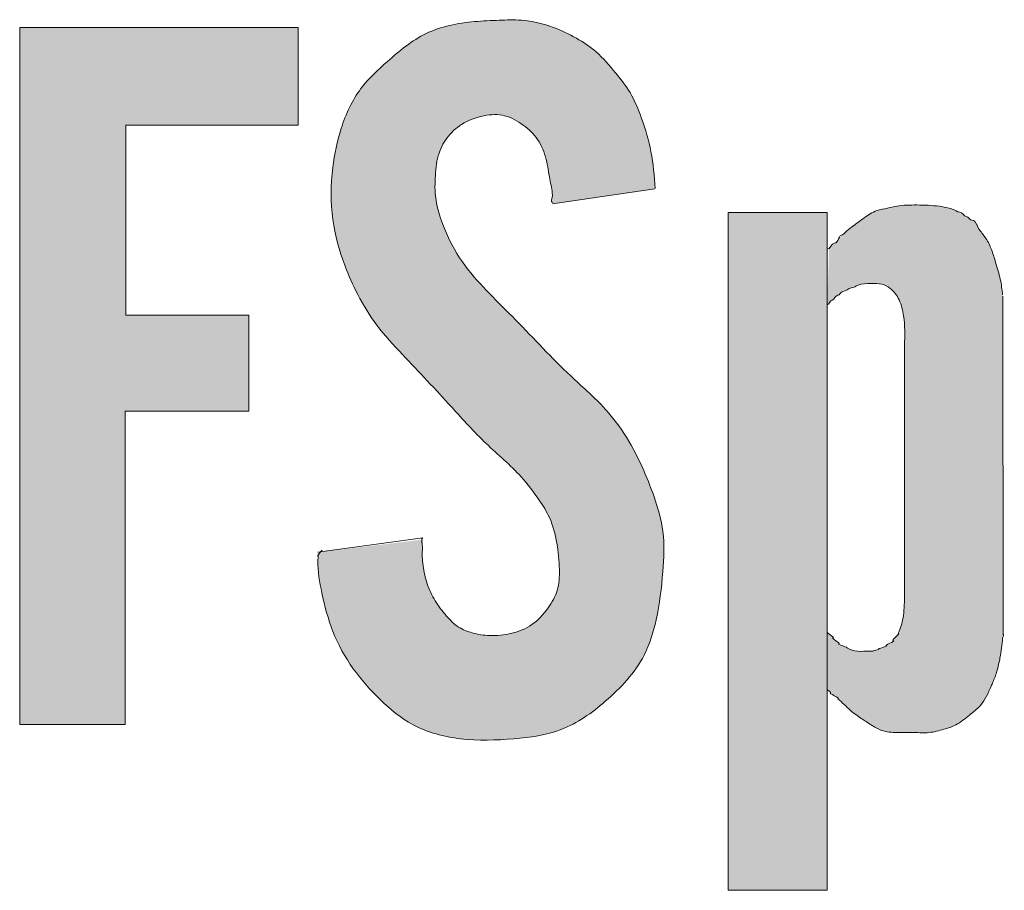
# Model space of a CAD drawing. Header units: centimetres. Extents: x -29333 to 403204, y -464147 to 16641.
# Tile 39 of 140: x 400499 to 400530, y -462309 to -462282. Entities that reach past the tile are written whole.
import ezdxf

# ---------------------------------------------------------------- set-up
doc = ezdxf.new("R2010")
doc.units = ezdxf.units.CM
doc.header["$MEASUREMENT"] = 0

msp = doc.modelspace()

# ---------------------------------------------------------------- hatches: boundary and pattern name
at = {"linetype": 'Continuous', "lineweight": 13, "true_color": 0xdf0000}
for points in [[(400508.582, -462298.169), (400508.587, -462298.618), (400508.616, -462298.904), (400508.675, -462299.251), (400508.787, -462299.767), (400508.89, -462300.159), (400508.996, -462300.488), (400509.101, -462300.756), (400509.221, -462301.019), (400509.355, -462301.276), (400509.504, -462301.526), (400509.664, -462301.768), (400509.836, -462302.001), (400510.055, -462302.27), (400510.288, -462302.527), (400510.533, -462302.775), (400510.789, -462303.012), (400511.012, -462303.199), (400511.245, -462303.371), (400511.439, -462303.496), (400511.642, -462303.607), (400511.852, -462303.703), (400512.124, -462303.804), (400512.404, -462303.885), (400512.689, -462303.948), (400513.035, -462304.001), (400513.381, -462304.032), (400513.786, -462304.045), (400514.19, -462304.037), (400514.712, -462304.004), (400515.177, -462303.955), (400515.522, -462303.9), (400515.805, -462303.838), (400516.081, -462303.756), (400516.295, -462303.675), (400516.503, -462303.578), (400516.756, -462303.439), (400517, -462303.282), (400517.236, -462303.11), (400517.511, -462302.888), (400517.776, -462302.655), (400517.988, -462302.452), (400518.19, -462302.24), (400518.378, -462302.019), (400518.518, -462301.834), (400518.646, -462301.643), (400518.761, -462301.444), (400518.863, -462301.237), (400518.971, -462300.969), (400519.062, -462300.693), (400519.15, -462300.355), (400519.232, -462299.958), (400519.302, -462299.501), (400519.359, -462298.983), (400519.401, -462298.404), (400519.409, -462298.056), (400519.4, -462297.767), (400519.371, -462297.48), (400519.321, -462297.196), (400519.252, -462296.915), (400519.151, -462296.581), (400518.997, -462296.144), (400518.824, -462295.715), (400518.634, -462295.293), (400518.451, -462294.931), (400518.279, -462294.63), (400518.123, -462294.386), (400517.956, -462294.149), (400517.777, -462293.922), (400517.588, -462293.702), (400517.39, -462293.492), (400517.1, -462293.209), (400516.421, -462292.58), (400516.008, -462292.175), (400515.364, -462291.51), (400514.721, -462290.845), (400513.906, -462290.024), (400513.628, -462289.729), (400513.4, -462289.467), (400513.221, -462289.24), (400513.055, -462289.004), (400512.902, -462288.759), (400512.762, -462288.506), (400512.61, -462288.191), (400512.476, -462287.868), (400512.381, -462287.591), (400512.321, -462287.367), (400512.278, -462287.14), (400512.254, -462286.911), (400512.249, -462286.68), (400512.267, -462286.274), (400512.292, -462286.043), (400512.323, -462285.872), (400512.369, -462285.705), (400512.43, -462285.542), (400512.508, -462285.386), (400512.601, -462285.238), (400512.709, -462285.101), (400512.83, -462284.976), (400512.964, -462284.863), (400513.107, -462284.764), (400513.259, -462284.68), (400513.418, -462284.611), (400513.584, -462284.555), (400513.755, -462284.513), (400513.929, -462284.485), (400514.104, -462284.474), (400514.278, -462284.482), (400514.448, -462284.513), (400514.611, -462284.568), (400514.768, -462284.644), (400514.918, -462284.737), (400515.06, -462284.841), (400515.194, -462284.953), (400515.318, -462285.076), (400515.428, -462285.209), (400515.523, -462285.354), (400515.602, -462285.509), (400515.667, -462285.672), (400515.718, -462285.839), (400515.768, -462286.066), (400515.859, -462286.577), (400515.902, -462286.804), (400515.92, -462286.978), (400515.923, -462287.263), (400519.138, -462286.783), (400519.084, -462286.173), (400519.033, -462285.787), (400518.97, -462285.461), (400518.887, -462285.138), (400518.772, -462284.766), (400518.619, -462284.345), (400518.51, -462284.089), (400518.41, -462283.891), (400518.298, -462283.7), (400518.139, -462283.472), (400517.898, -462283.165), (400517.646, -462282.867), (400517.455, -462282.664), (400517.293, -462282.513), (400517.12, -462282.374), (400516.938, -462282.246), (400516.7, -462282.1), (400516.406, -462281.941), (400516.154, -462281.824), (400515.895, -462281.723), (400515.629, -462281.639), (400515.357, -462281.575), (400515.082, -462281.532), (400514.805, -462281.512), (400514.471, -462281.513), (400513.749, -462281.543), (400513.36, -462281.576), (400513.026, -462281.621), (400512.695, -462281.687), (400512.426, -462281.76), (400512.164, -462281.853), (400511.962, -462281.942), (400511.767, -462282.046), (400511.533, -462282.193), (400511.307, -462282.356), (400511.045, -462282.567), (400510.622, -462282.936), (400510.376, -462283.165), (400510.181, -462283.363), (400510.034, -462283.529), (400509.899, -462283.703), (400509.775, -462283.887), (400509.636, -462284.129), (400509.513, -462284.38), (400509.407, -462284.64), (400509.298, -462284.957), (400509.207, -462285.28), (400509.124, -462285.66), (400509.063, -462286.044), (400509.022, -462286.432), (400509.002, -462286.822), (400509.006, -462287.212), (400509.028, -462287.546), (400509.07, -462287.877), (400509.131, -462288.205), (400509.211, -462288.53), (400509.324, -462288.903), (400509.456, -462289.27), (400509.607, -462289.629), (400509.774, -462289.98), (400509.956, -462290.325), (400510.125, -462290.613), (400510.308, -462290.892), (400510.472, -462291.116), (400510.682, -462291.375), (400510.94, -462291.666), (400512.462, -462293.289), (400513.364, -462294.272), (400513.673, -462294.591), (400513.953, -462294.862), (400514.609, -462295.464), (400514.845, -462295.699), (400515.032, -462295.904), (400515.208, -462296.119), (400515.407, -462296.387), (400515.595, -462296.664), (400515.738, -462296.903), (400515.836, -462297.102), (400515.918, -462297.308), (400515.983, -462297.522), (400516.045, -462297.794), (400516.098, -462298.123), (400516.129, -462298.455), (400516.141, -462298.79), (400516.133, -462299.015), (400516.114, -462299.181), (400516.079, -462299.343), (400516.024, -462299.499), (400515.952, -462299.65), (400515.866, -462299.794), (400515.737, -462299.979), (400515.631, -462300.111), (400515.517, -462300.234), (400515.393, -462300.346), (400515.26, -462300.445), (400515.117, -462300.529), (400514.965, -462300.599), (400514.807, -462300.657), (400514.59, -462300.715), (400514.37, -462300.755), (400514.148, -462300.774), (400513.926, -462300.773), (400513.704, -462300.751), (400513.486, -462300.708), (400513.324, -462300.662), (400513.167, -462300.602), (400513.019, -462300.526), (400512.927, -462300.465), (400512.798, -462300.359), (400512.68, -462300.24), (400512.533, -462300.071), (400512.397, -462299.895), (400512.274, -462299.71), (400512.162, -462299.518), (400512.066, -462299.317), (400512.006, -462299.161), (400511.944, -462298.944), (400511.89, -462298.671), (400511.859, -462298.408), (400511.852, -462298.194), (400511.865, -462297.957), (400511.875, -462297.773)], [(400499.258, -462303.562), (400502.554, -462303.562), (400502.554, -462293.748), (400506.425, -462293.748), (400506.425, -462290.747), (400502.582, -462290.747), (400502.582, -462284.803), (400507.968, -462284.803), (400507.968, -462281.747), (400499.258, -462281.747)]]:
    msp.add_hatch(color=12, dxfattribs=at).paths.add_polyline_path(points)
at = {"linetype": 'Continuous', "lineweight": 13, "true_color": 0x003080}
for points in [[(400524.517, -462287.54), (400521.417, -462287.54), (400521.417, -462308.746), (400524.517, -462308.746)], [(400524.582, -462288.636), (400524.517, -462290.424), (400524.717, -462290.236), (400524.944, -462290.05), (400525.037, -462289.992), (400525.189, -462289.927), (400525.479, -462289.811), (400525.602, -462289.78), (400525.785, -462289.76), (400526.045, -462289.756), (400526.19, -462289.773), (400526.295, -462289.803), (400526.396, -462289.849), (400526.488, -462289.91), (400526.571, -462289.983), (400526.655, -462290.081), (400526.725, -462290.188), (400526.79, -462290.32), (400526.845, -462290.475), (400526.891, -462290.67), (400526.929, -462290.941), (400526.946, -462291.233), (400526.942, -462291.563), (400526.934, -462291.692), (400526.931, -462299.758), (400526.915, -462300.043), (400526.883, -462300.262), (400526.832, -462300.462), (400526.766, -462300.641), (400526.688, -462300.799), (400526.626, -462300.891), (400526.489, -462301.022), (400526.381, -462301.09), (400526.194, -462301.175), (400526.002, -462301.252), (400525.607, -462301.267), (400525.465, -462301.264), (400525.342, -462301.24), (400525.176, -462301.182), (400524.985, -462301.097), (400524.892, -462301.04), (400524.606, -462300.743), (400524.517, -462300.654), (400524.517, -462302.454), (400524.626, -462302.566), (400524.781, -462302.693), (400524.919, -462302.806), (400525.226, -462303.098), (400525.382, -462303.224), (400525.676, -462303.427), (400526.015, -462303.644), (400526.154, -462303.716), (400526.279, -462303.761), (400526.431, -462303.792), (400526.634, -462303.807), (400527.326, -462303.811), (400527.616, -462303.815), (400527.793, -462303.798), (400528.011, -462303.751), (400528.334, -462303.656), (400528.5, -462303.59), (400528.635, -462303.516), (400528.781, -462303.413), (400529.183, -462303.088), (400529.294, -462302.98), (400529.377, -462302.877), (400529.461, -462302.745), (400529.562, -462302.544), (400529.735, -462302.155), (400529.815, -462301.923), (400529.889, -462301.642), (400529.947, -462301.336), (400530.007, -462300.849), (400530.019, -462300.738), (400530.009, -462290.131), (400529.954, -462289.738), (400529.896, -462289.473), (400529.718, -462288.872), (400529.633, -462288.636), (400529.553, -462288.465), (400529.465, -462288.324), (400529.252, -462288.038), (400529.132, -462287.865), (400529.062, -462287.79), (400528.979, -462287.727), (400528.662, -462287.524), (400528.53, -462287.462), (400528.351, -462287.403), (400528.146, -462287.359), (400527.856, -462287.322), (400527.502, -462287.304), (400527.083, -462287.303), (400526.812, -462287.323), (400526.586, -462287.361), (400526.136, -462287.458), (400525.999, -462287.507), (400525.852, -462287.586), (400525.643, -462287.728), (400525.191, -462288.065), (400525.032, -462288.201), (400524.886, -462288.351), (400524.741, -462288.501)]]:
    msp.add_hatch(color=156, dxfattribs=at).paths.add_polyline_path(points)

# ---------------------------------------------------------------- linework, layer by layer
at = {"color": 156, "linetype": 'Continuous', "lineweight": 13, "true_color": 0x003080}
msp.add_line((400526.934, -462299.567), (400526.934, -462291.692), dxfattribs=at)
at = {"color": 12, "linetype": 'Continuous', "lineweight": 13, "true_color": 0xdf0000, "flags": 128}
msp.add_lwpolyline([(400499.258, -462303.562), (400499.258, -462281.747), (400507.968, -462281.747), (400507.968, -462284.803), (400502.582, -462284.803), (400502.582, -462290.747), (400506.425, -462290.747), (400506.425, -462293.748), (400502.554, -462293.748), (400502.554, -462303.562)], close=True, dxfattribs=at)
for points in [[(400515.923, -462287.263), (400519.128, -462286.793)], [(400508.582, -462298.169), (400511.871, -462297.719)]]:
    msp.add_lwpolyline(points, dxfattribs=at)
at = {"color": 156, "linetype": 'Continuous', "lineweight": 13, "true_color": 0x003080, "flags": 128}
msp.add_lwpolyline([(400521.417, -462287.54), (400524.517, -462287.54), (400524.517, -462308.746), (400521.417, -462308.746)], close=True, dxfattribs=at)
msp.add_lwpolyline([(400530.011, -462290.152), (400530.019, -462300.738)], dxfattribs=at)
at = {"color": 12, "linetype": 'Continuous', "lineweight": 13, "true_color": 0xdf0000}
for points, knots in [([(400519.138, -462286.783), (400519.108, -462286.396), (400519.078, -462286.01), (400519.005, -462285.631), (400518.938, -462285.28), (400518.834, -462284.937), (400518.714, -462284.598), (400518.613, -462284.317), (400518.502, -462284.04), (400518.351, -462283.786), (400518.221, -462283.568), (400518.062, -462283.367), (400517.9, -462283.169), (400517.71, -462282.935), (400517.514, -462282.704), (400517.288, -462282.509), (400517.099, -462282.346), (400516.889, -462282.208), (400516.672, -462282.083), (400516.443, -462281.953), (400516.207, -462281.839), (400515.96, -462281.747), (400515.636, -462281.626), (400515.295, -462281.545), (400514.951, -462281.52), (400514.722, -462281.503), (400514.491, -462281.511), (400514.261, -462281.52), (400514.004, -462281.529), (400513.748, -462281.539), (400513.49, -462281.563), (400512.968, -462281.61), (400512.438, -462281.712), (400511.972, -462281.937), (400511.527, -462282.152), (400511.14, -462282.479), (400510.763, -462282.811), (400510.464, -462283.074), (400510.171, -462283.341), (400509.935, -462283.654), (400509.657, -462284.023), (400509.458, -462284.457), (400509.315, -462284.903), (400509.186, -462285.302), (400509.103, -462285.711), (400509.053, -462286.126), (400508.987, -462286.667), (400508.98, -462287.219), (400509.053, -462287.759), (400509.119, -462288.248), (400509.251, -462288.728), (400509.426, -462289.189), (400509.544, -462289.501), (400509.681, -462289.805), (400509.835, -462290.101), (400510.01, -462290.437), (400510.206, -462290.763), (400510.432, -462291.064), (400510.676, -462291.388), (400510.954, -462291.684), (400511.233, -462291.98), (400511.749, -462292.527), (400512.265, -462293.072), (400512.772, -462293.627), (400513.125, -462294.013), (400513.473, -462294.404), (400513.851, -462294.766), (400514.215, -462295.113), (400514.606, -462295.433), (400514.943, -462295.804), (400515.15, -462296.032), (400515.337, -462296.279), (400515.51, -462296.536), (400515.629, -462296.711), (400515.741, -462296.89), (400515.828, -462297.082), (400515.942, -462297.334), (400516.013, -462297.608), (400516.061, -462297.882), (400516.109, -462298.154), (400516.134, -462298.427), (400516.14, -462298.706), (400516.144, -462298.929), (400516.135, -462299.155), (400516.072, -462299.365), (400516.014, -462299.559), (400515.91, -462299.738), (400515.79, -462299.907), (400515.646, -462300.109), (400515.479, -462300.296), (400515.277, -462300.433), (400515.09, -462300.561), (400514.873, -462300.645), (400514.651, -462300.701), (400514.423, -462300.758), (400514.189, -462300.784), (400513.956, -462300.775), (400513.774, -462300.768), (400513.592, -462300.739), (400513.415, -462300.689), (400513.265, -462300.647), (400513.118, -462300.59), (400512.988, -462300.507), (400512.846, -462300.417), (400512.725, -462300.294), (400512.613, -462300.166), (400512.482, -462300.016), (400512.363, -462299.856), (400512.26, -462299.688), (400512.156, -462299.52), (400512.067, -462299.342), (400512.004, -462299.153), (400511.941, -462298.969), (400511.903, -462298.773), (400511.878, -462298.59), (400511.853, -462298.402), (400511.843, -462298.227), (400511.86, -462298.008), (400511.868, -462297.909), (400511.788, -462297.719), (400511.871, -462297.719)], [0, 0, 0, 0, 1, 1, 1, 2, 2, 2, 3, 3, 3, 4, 4, 4, 5, 5, 5, 6, 6, 6, 7, 7, 7, 8, 8, 8, 9, 9, 9, 10, 10, 10, 11, 11, 11, 12, 12, 12, 13, 13, 13, 14, 14, 14, 15, 15, 15, 16, 16, 16, 17, 17, 17, 18, 18, 18, 19, 19, 19, 20, 20, 20, 21, 21, 21, 22, 22, 22, 23, 23, 23, 24, 24, 24, 25, 25, 25, 26, 26, 26, 27, 27, 27, 28, 28, 28, 29, 29, 29, 30, 30, 30, 31, 31, 31, 32, 32, 32, 33, 33, 33, 34, 34, 34, 35, 35, 35, 36, 36, 36, 37, 37, 37, 38, 38, 38, 39, 39, 39, 40, 40, 40, 40]), ([(400508.718, -462298.104), (400508.724, -462298.104), (400508.542, -462298.296), (400508.581, -462298.296), (400508.633, -462298.296), (400508.58, -462298.395), (400508.58, -462298.44), (400508.581, -462298.761), (400508.642, -462299.102), (400508.712, -462299.435), (400508.8, -462299.853), (400508.903, -462300.258), (400509.056, -462300.647), (400509.218, -462301.057), (400509.437, -462301.45), (400509.695, -462301.812), (400509.946, -462302.164), (400510.234, -462302.487), (400510.547, -462302.788), (400510.855, -462303.086), (400511.187, -462303.363), (400511.562, -462303.565), (400512.017, -462303.81), (400512.535, -462303.942), (400513.052, -462304.003), (400513.607, -462304.068), (400514.16, -462304.051), (400514.718, -462304.003), (400515.224, -462303.96), (400515.733, -462303.892), (400516.198, -462303.714), (400516.703, -462303.52), (400517.156, -462303.194), (400517.578, -462302.831), (400518.063, -462302.413), (400518.507, -462301.944), (400518.792, -462301.386), (400518.967, -462301.042), (400519.082, -462300.663), (400519.167, -462300.283), (400519.278, -462299.784), (400519.337, -462299.28), (400519.377, -462298.771), (400519.409, -462298.355), (400519.429, -462297.935), (400519.377, -462297.523), (400519.33, -462297.152), (400519.224, -462296.788), (400519.101, -462296.433), (400518.991, -462296.113), (400518.866, -462295.8), (400518.727, -462295.493), (400518.562, -462295.128), (400518.377, -462294.771), (400518.157, -462294.436), (400517.964, -462294.143), (400517.744, -462293.867), (400517.504, -462293.61), (400517.186, -462293.272), (400516.833, -462292.968), (400516.495, -462292.65), (400515.898, -462292.089), (400515.347, -462291.481), (400514.773, -462290.898), (400514.501, -462290.622), (400514.225, -462290.351), (400513.954, -462290.073), (400513.688, -462289.8), (400513.427, -462289.519), (400513.201, -462289.213), (400512.95, -462288.873), (400512.743, -462288.502), (400512.574, -462288.11), (400512.412, -462287.735), (400512.284, -462287.341), (400512.256, -462286.939), (400512.245, -462286.783), (400512.249, -462286.626), (400512.256, -462286.468), (400512.267, -462286.229), (400512.286, -462285.988), (400512.352, -462285.758), (400512.409, -462285.561), (400512.501, -462285.373), (400512.624, -462285.207), (400512.748, -462285.039), (400512.904, -462284.895), (400513.079, -462284.782), (400513.291, -462284.646), (400513.531, -462284.556), (400513.782, -462284.508), (400513.997, -462284.467), (400514.22, -462284.457), (400514.428, -462284.508), (400514.637, -462284.558), (400514.83, -462284.669), (400515.006, -462284.799), (400515.181, -462284.929), (400515.34, -462285.078), (400515.461, -462285.255), (400515.587, -462285.44), (400515.672, -462285.654), (400515.727, -462285.873), (400515.778, -462286.078), (400515.802, -462286.286), (400515.842, -462286.491), (400515.874, -462286.657), (400515.915, -462286.821), (400515.921, -462286.994), (400515.923, -462287.071), (400515.852, -462287.221), (400515.922, -462287.221)], [0, 0, 0, 0, 1, 1, 1, 2, 2, 2, 3, 3, 3, 4, 4, 4, 5, 5, 5, 6, 6, 6, 7, 7, 7, 8, 8, 8, 9, 9, 9, 10, 10, 10, 11, 11, 11, 12, 12, 12, 13, 13, 13, 14, 14, 14, 15, 15, 15, 16, 16, 16, 17, 17, 17, 18, 18, 18, 19, 19, 19, 20, 20, 20, 21, 21, 21, 22, 22, 22, 23, 23, 23, 24, 24, 24, 25, 25, 25, 26, 26, 26, 27, 27, 27, 28, 28, 28, 29, 29, 29, 30, 30, 30, 31, 31, 31, 32, 32, 32, 33, 33, 33, 34, 34, 34, 35, 35, 35, 36, 36, 36, 37, 37, 37, 37])]:
    msp.add_open_spline(points, degree=3, knots=knots, dxfattribs=at)
at = {"color": 156, "linetype": 'Continuous', "lineweight": 13, "true_color": 0x003080}
for points, knots in [([(400525.002, -462288.23), (400525.115, -462288.118), (400525.244, -462288.023), (400525.372, -462287.928), (400525.469, -462287.855), (400525.567, -462287.782), (400525.667, -462287.711), (400525.795, -462287.619), (400525.928, -462287.528), (400526.075, -462287.477), (400526.179, -462287.44), (400526.29, -462287.423), (400526.4, -462287.4), (400526.5, -462287.38), (400526.598, -462287.356), (400526.698, -462287.339), (400526.903, -462287.304), (400527.113, -462287.3), (400527.323, -462287.301), (400527.56, -462287.303), (400527.796, -462287.311), (400528.03, -462287.341), (400528.166, -462287.359), (400528.301, -462287.385), (400528.432, -462287.427), (400528.513, -462287.452), (400528.582, -462287.526), (400528.666, -462287.526), (400528.748, -462287.526), (400528.791, -462287.661), (400528.874, -462287.661), (400528.945, -462287.661), (400528.98, -462287.78), (400529.05, -462287.78), (400529.173, -462287.78), (400529.206, -462287.973), (400529.278, -462288.075), (400529.346, -462288.172), (400529.423, -462288.259), (400529.487, -462288.356), (400529.557, -462288.461), (400529.611, -462288.577), (400529.657, -462288.696), (400529.708, -462288.829), (400529.747, -462288.965), (400529.788, -462289.101), (400529.84, -462289.275), (400529.895, -462289.448), (400529.933, -462289.625), (400529.967, -462289.786), (400529.987, -462289.949), (400530.007, -462290.113)], [0, 0, 0, 0, 1, 1, 1, 2, 2, 2, 3, 3, 3, 4, 4, 4, 5, 5, 5, 6, 6, 6, 7, 7, 7, 8, 8, 8, 9, 9, 9, 10, 10, 10, 11, 11, 11, 12, 12, 12, 13, 13, 13, 14, 14, 14, 15, 15, 15, 16, 16, 16, 17, 17, 17, 17]), ([(400524.517, -462288.688), (400524.618, -462288.688), (400524.648, -462288.493), (400524.749, -462288.493), (400524.871, -462288.493), (400524.88, -462288.23), (400525.002, -462288.23)], [0, 0, 0, 0, 1, 1, 1, 2, 2, 2, 2]), ([(400524.517, -462290.424), (400524.589, -462290.424), (400524.601, -462290.275), (400524.673, -462290.275), (400524.75, -462290.275), (400524.771, -462290.126), (400524.848, -462290.126), (400524.915, -462290.126), (400524.943, -462290.007), (400525.01, -462290.007), (400525.103, -462290.007), (400525.175, -462289.896), (400525.27, -462289.896), (400525.349, -462289.896), (400525.415, -462289.831), (400525.489, -462289.808), (400525.616, -462289.767), (400525.753, -462289.76), (400525.889, -462289.756), (400526.005, -462289.753), (400526.121, -462289.753), (400526.231, -462289.782), (400526.321, -462289.806), (400526.408, -462289.85), (400526.483, -462289.906), (400526.608, -462290), (400526.702, -462290.13), (400526.768, -462290.271), (400526.842, -462290.428), (400526.882, -462290.598), (400526.907, -462290.769), (400526.953, -462291.073), (400526.956, -462291.381), (400526.934, -462291.692)], [0, 0, 0, 0, 1, 1, 1, 2, 2, 2, 3, 3, 3, 4, 4, 4, 5, 5, 5, 6, 6, 6, 7, 7, 7, 8, 8, 8, 9, 9, 9, 10, 10, 10, 11, 11, 11, 11]), ([(400526.934, -462299.567), (400526.932, -462299.787), (400526.928, -462300.007), (400526.89, -462300.223), (400526.861, -462300.386), (400526.812, -462300.547), (400526.74, -462300.699)], [0, 0, 0, 0, 1, 1, 1, 2, 2, 2, 2]), ([(400525.13, -462301.163), (400525.225, -462301.163), (400524.791, -462301.033), (400524.883, -462301.033), (400524.971, -462301.033), (400524.607, -462300.841), (400524.697, -462300.841), (400524.784, -462300.841), (400524.43, -462300.654), (400524.517, -462300.654)], [0, 0, 0, 0, 1, 1, 1, 2, 2, 2, 3, 3, 3, 3]), ([(400530.019, -462300.737), (400530.059, -462300.737), (400530.011, -462300.816), (400530.007, -462300.855), (400529.985, -462301.061), (400529.961, -462301.267), (400529.924, -462301.471), (400529.899, -462301.61), (400529.867, -462301.748), (400529.827, -462301.884), (400529.792, -462302.004), (400529.75, -462302.122), (400529.701, -462302.237), (400529.684, -462302.276), (400529.666, -462302.315), (400529.648, -462302.354), (400529.553, -462302.565), (400529.461, -462302.787), (400529.312, -462302.96), (400529.214, -462303.073), (400529.091, -462303.165), (400528.971, -462303.261), (400528.832, -462303.372), (400528.697, -462303.489), (400528.543, -462303.569), (400528.426, -462303.63), (400528.298, -462303.669), (400528.17, -462303.707), (400528.016, -462303.752), (400527.862, -462303.794), (400527.704, -462303.809), (400527.55, -462303.823), (400527.394, -462303.812), (400527.238, -462303.809), (400527.061, -462303.805), (400526.885, -462303.811), (400526.706, -462303.809), (400526.54, -462303.807), (400526.372, -462303.797), (400526.218, -462303.742), (400526.104, -462303.702), (400525.998, -462303.636), (400525.894, -462303.569), (400525.789, -462303.502), (400525.687, -462303.435), (400525.584, -462303.365), (400525.467, -462303.286), (400525.349, -462303.205), (400525.242, -462303.113), (400525.109, -462302.997), (400524.991, -462302.864), (400524.856, -462302.752)], [0, 0, 0, 0, 1, 1, 1, 2, 2, 2, 3, 3, 3, 4, 4, 4, 5, 5, 5, 6, 6, 6, 7, 7, 7, 8, 8, 8, 9, 9, 9, 10, 10, 10, 11, 11, 11, 12, 12, 12, 13, 13, 13, 14, 14, 14, 15, 15, 15, 16, 16, 16, 17, 17, 17, 17]), ([(400526.74, -462300.699), (400526.835, -462300.699), (400526.494, -462300.936), (400526.588, -462300.936), (400526.68, -462300.936), (400526.272, -462301.098), (400526.364, -462301.098), (400526.449, -462301.098), (400526.049, -462301.2), (400526.134, -462301.2), (400526.201, -462301.2), (400525.88, -462301.265), (400525.946, -462301.265), (400526.021, -462301.265), (400525.638, -462301.265), (400525.716, -462301.265), (400525.798, -462301.265), (400525.551, -462301.272), (400525.471, -462301.265), (400525.354, -462301.254), (400525.242, -462301.209), (400525.13, -462301.163)], [0, 0, 0, 0, 1, 1, 1, 2, 2, 2, 3, 3, 3, 4, 4, 4, 5, 5, 5, 6, 6, 6, 7, 7, 7, 7]), ([(400524.856, -462302.752), (400524.955, -462302.752), (400524.524, -462302.564), (400524.623, -462302.564), (400524.674, -462302.564), (400524.465, -462302.454), (400524.516, -462302.454)], [0, 0, 0, 0, 1, 1, 1, 2, 2, 2, 2])]:
    msp.add_open_spline(points, degree=3, knots=knots, dxfattribs=at)

doc.saveas('drawing.dxf')
